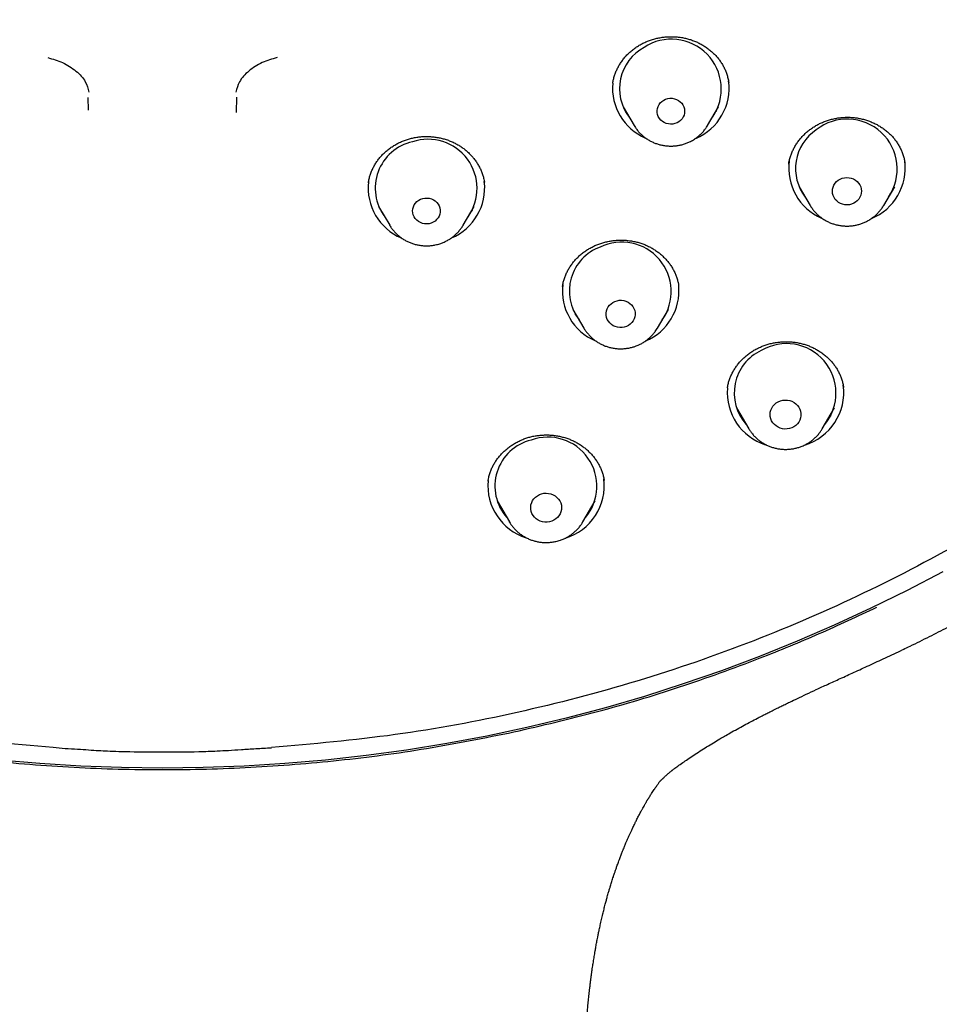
# Model space of a CAD drawing. Header units: millimetres. Extents: x 8 to 789, y 12 to 2370.
# Tile 61 of 85: x 371 to 398, y 2143 to 2172. Entities that reach past the tile are written whole.
import ezdxf

# ---------------------------------------------------------------- set-up
doc = ezdxf.new("R2010")
doc.units = ezdxf.units.MM

msp = doc.modelspace()

# ---------------------------------------------------------------- linework, layer by layer
at = {"color": 7, "linetype": 'Continuous', "lineweight": 30}
for p, q in [((388.687, 2169.794), (388.686, 2169.789)), ((373.422, 2169.006), (373.412, 2169.378)), ((377.729, 2169.381), (377.716, 2168.941)), ((388.987, 2169.106), (389.309, 2168.56)), ((391.448, 2168.56), (391.77, 2169.106)), ((389.079, 2168.949), (389.055, 2168.973)), ((391.702, 2168.978), (391.685, 2168.961)), ((391.451, 2168.564), (391.448, 2168.56)), ((384.948, 2166.901), (384.947, 2166.911)), ((394.115, 2166.776), (394.437, 2166.229)), ((394.212, 2166.611), (394.193, 2166.63)), ((396.577, 2166.229), (396.899, 2166.776)), ((396.829, 2166.643), (396.81, 2166.626)), ((394.443, 2166.22), (394.437, 2166.229)), ((396.577, 2166.229), (396.574, 2166.224)), ((381.868, 2166.2), (382.19, 2165.654)), ((381.959, 2166.046), (381.936, 2166.068)), ((384.329, 2165.654), (384.651, 2166.2)), ((382.194, 2165.647), (382.19, 2165.654)), ((384.329, 2165.654), (384.326, 2165.649)), ((390.607, 2163.887), (390.606, 2163.894)), ((387.525, 2163.2), (387.847, 2162.654)), ((387.62, 2163.038), (387.591, 2163.068)), ((389.986, 2162.654), (390.309, 2163.2)), ((387.85, 2162.648), (387.847, 2162.654)), ((392.027, 2160.912), (392.026, 2160.904)), ((395.41, 2160.928), (395.409, 2160.935)), ((392.29, 2160.334), (392.649, 2159.724)), ((394.789, 2159.724), (395.148, 2160.334)), ((395.042, 2160.106), (394.979, 2160.047)), ((392.654, 2159.715), (392.649, 2159.724)), ((388.436, 2158.214), (388.435, 2158.22)), ((385.317, 2157.62), (385.676, 2157.01)), ((387.816, 2157.01), (388.175, 2157.62)), ((388.072, 2157.395), (388.006, 2157.333)), ((385.681, 2157.003), (385.676, 2157.01)), ((372.737, 2150.404), (372.391, 2150.436)), ((373.971, 2150.336), (373.964, 2150.33)), ((377.176, 2150.33), (377.169, 2150.339))]:
    msp.add_line(p, q, dxfattribs=at)
at = {"color": 7, "linetype": 'Continuous', "lineweight": 30, "flags": 128}
for points in [[(390.17, 2169.298), (390.227, 2169.325), (390.289, 2169.343), (390.353, 2169.352), (390.418, 2169.351), (390.481, 2169.34), (390.542, 2169.32), (390.599, 2169.291), (390.65, 2169.253), (390.694, 2169.209), (390.73, 2169.158), (390.757, 2169.103), (390.773, 2169.044), (390.78, 2168.984), (390.776, 2168.923), (390.762, 2168.864), (390.738, 2168.807), (390.705, 2168.755), (390.663, 2168.709), (390.614, 2168.669), (390.559, 2168.637), (390.499, 2168.615), (390.436, 2168.601), (390.371, 2168.597), (390.307, 2168.603), (390.244, 2168.619), (390.185, 2168.644), (390.131, 2168.677), (390.084, 2168.718), (390.044, 2168.766), (390.012, 2168.819), (389.99, 2168.876), (389.979, 2168.936), (389.977, 2168.997), (389.986, 2169.057), (390.005, 2169.115), (390.034, 2169.169), (390.072, 2169.219), (390.117, 2169.262), (390.17, 2169.298)], [(395.255, 2166.965), (395.311, 2166.998), (395.372, 2167.022), (395.437, 2167.037), (395.503, 2167.043), (395.569, 2167.039), (395.634, 2167.025), (395.696, 2167.001), (395.753, 2166.969), (395.804, 2166.929), (395.848, 2166.882), (395.883, 2166.829), (395.909, 2166.771), (395.925, 2166.711), (395.931, 2166.648), (395.926, 2166.586), (395.911, 2166.525), (395.886, 2166.467), (395.852, 2166.414), (395.809, 2166.366), (395.759, 2166.325), (395.703, 2166.292), (395.642, 2166.267), (395.577, 2166.252), (395.511, 2166.247), (395.445, 2166.251), (395.38, 2166.265), (395.318, 2166.288), (395.261, 2166.32), (395.21, 2166.361), (395.166, 2166.408), (395.131, 2166.461), (395.105, 2166.518), (395.089, 2166.579), (395.083, 2166.641), (395.088, 2166.703), (395.103, 2166.764), (395.128, 2166.822), (395.162, 2166.876), (395.205, 2166.924), (395.255, 2166.965)], [(383.151, 2166.433), (383.214, 2166.444), (383.279, 2166.446), (383.343, 2166.439), (383.405, 2166.421), (383.463, 2166.395), (383.516, 2166.36), (383.563, 2166.317), (383.601, 2166.268), (383.631, 2166.214), (383.65, 2166.156), (383.66, 2166.096), (383.66, 2166.036), (383.649, 2165.976), (383.628, 2165.918), (383.597, 2165.865), (383.558, 2165.816), (383.511, 2165.775), (383.457, 2165.741), (383.399, 2165.715), (383.336, 2165.699), (383.272, 2165.692), (383.208, 2165.695), (383.144, 2165.707), (383.084, 2165.729), (383.028, 2165.76), (382.979, 2165.799), (382.936, 2165.845), (382.902, 2165.897), (382.877, 2165.953), (382.862, 2166.012), (382.858, 2166.073), (382.863, 2166.133), (382.879, 2166.192), (382.905, 2166.248), (382.94, 2166.299), (382.984, 2166.344), (383.034, 2166.382), (383.09, 2166.412), (383.151, 2166.433)], [(388.748, 2163.435), (388.811, 2163.455), (388.876, 2163.466), (388.943, 2163.467), (389.009, 2163.458), (389.072, 2163.44), (389.132, 2163.412), (389.186, 2163.376), (389.234, 2163.333), (389.274, 2163.283), (389.305, 2163.228), (389.327, 2163.169), (389.338, 2163.107), (389.34, 2163.045), (389.33, 2162.983), (389.311, 2162.923), (389.282, 2162.867), (389.244, 2162.816), (389.197, 2162.771), (389.144, 2162.733), (389.085, 2162.704), (389.023, 2162.684), (388.957, 2162.673), (388.891, 2162.672), (388.825, 2162.681), (388.761, 2162.699), (388.701, 2162.726), (388.647, 2162.762), (388.599, 2162.806), (388.559, 2162.855), (388.528, 2162.911), (388.506, 2162.97), (388.495, 2163.031), (388.494, 2163.094), (388.503, 2163.156), (388.522, 2163.215), (388.552, 2163.272), (388.59, 2163.323), (388.636, 2163.368), (388.689, 2163.405), (388.748, 2163.435)], [(389.986, 2162.654), (389.981, 2162.645), (389.979, 2162.642)], [(393.507, 2160.512), (393.57, 2160.538), (393.637, 2160.555), (393.705, 2160.562), (393.774, 2160.559), (393.841, 2160.546), (393.906, 2160.524), (393.966, 2160.492), (394.021, 2160.453), (394.068, 2160.406), (394.107, 2160.353), (394.138, 2160.294), (394.158, 2160.233), (394.168, 2160.168), (394.167, 2160.104), (394.156, 2160.04), (394.135, 2159.978), (394.104, 2159.92), (394.064, 2159.868), (394.016, 2159.821), (393.961, 2159.783), (393.9, 2159.752), (393.835, 2159.731), (393.767, 2159.719), (393.699, 2159.717), (393.63, 2159.725), (393.564, 2159.742), (393.501, 2159.769), (393.444, 2159.805), (393.393, 2159.848), (393.349, 2159.898), (393.314, 2159.954), (393.289, 2160.014), (393.274, 2160.078), (393.269, 2160.142), (393.275, 2160.207), (393.291, 2160.27), (393.317, 2160.329), (393.353, 2160.385), (393.397, 2160.435), (393.449, 2160.477), (393.507, 2160.512)], [(386.616, 2157.83), (386.683, 2157.844), (386.752, 2157.848), (386.82, 2157.842), (386.887, 2157.827), (386.951, 2157.802), (387.009, 2157.768), (387.062, 2157.726), (387.107, 2157.677), (387.144, 2157.623), (387.172, 2157.563), (387.189, 2157.501), (387.196, 2157.436), (387.193, 2157.372), (387.179, 2157.308), (387.155, 2157.247), (387.121, 2157.191), (387.079, 2157.14), (387.028, 2157.096), (386.972, 2157.059), (386.909, 2157.031), (386.843, 2157.012), (386.775, 2157.003), (386.706, 2157.004), (386.638, 2157.015), (386.573, 2157.035), (386.512, 2157.064), (386.456, 2157.102), (386.407, 2157.148), (386.366, 2157.199), (386.333, 2157.257), (386.311, 2157.318), (386.299, 2157.382), (386.297, 2157.446), (386.305, 2157.511), (386.325, 2157.573), (386.353, 2157.632), (386.392, 2157.685), (386.438, 2157.733), (386.492, 2157.774), (386.551, 2157.806), (386.616, 2157.83)], [(398.295, 2155.561), (397.257, 2155.015), (396.204, 2154.494), (395.137, 2154), (394.056, 2153.532), (392.963, 2153.09), (391.858, 2152.676), (390.742, 2152.289), (389.615, 2151.929), (388.479, 2151.598), (387.334, 2151.294), (386.18, 2151.019), (385.02, 2150.772), (383.853, 2150.554), (382.68, 2150.365), (381.503, 2150.205), (380.321, 2150.073), (379.136, 2149.971), (377.949, 2149.898), (376.76, 2149.854), (375.57, 2149.839)], [(375.57, 2149.839), (374.38, 2149.854), (373.192, 2149.898), (372.004, 2149.971), (370.819, 2150.073)]]:
    msp.add_lwpolyline(points, dxfattribs=at)
at = {"color": 7, "linetype": 'Continuous', "lineweight": 30}
for centre, radius, start, end in [((390.245, 2169.635), 1.363, 118.264, 217.6923), ((390.397, 2169.625), 1.45, 325.4058, 123.3938), ((390.261, 2169.646), 1.581, 174.7608, 246.76), ((390.495, 2169.645), 1.581, 292.5516, 7.8621), ((395.515, 2167.29), 1.456, 325.7956, 128.2234), ((395.366, 2167.304), 1.357, 123.6457, 217.8405), ((383.151, 2166.731), 1.384, 102.3578, 217.0954), ((383.305, 2166.725), 1.431, 324.6335, 108.33), ((395.389, 2167.315), 1.579, 172.1142, 246.835), ((395.621, 2167.316), 1.583, 292.1401, 7.5885), ((383.145, 2166.741), 1.583, 173.5482, 247.1671), ((383.373, 2166.742), 1.584, 292.8862, 6.6478), ((388.948, 2163.722), 1.441, 325.017, 115.8977), ((388.796, 2163.73), 1.374, 110.3135, 217.3725), ((388.8, 2163.74), 1.581, 173.1611, 247.0069), ((389.028, 2163.744), 1.587, 292.8231, 5.4976), ((393.745, 2160.762), 1.443, 320.8194, 120.531), ((393.591, 2160.766), 1.368, 115.0371, 222.017), ((393.617, 2160.783), 1.596, 175.4904, 252.5892), ((393.819, 2160.781), 1.596, 286.3001, 7.5671), ((386.635, 2158.053), 1.381, 103.5686, 221.6017), ((386.794, 2158.052), 1.429, 320.1267, 109.7786), ((386.647, 2158.07), 1.598, 174.8259, 252.4237), ((386.843, 2158.07), 1.599, 286.5517, 7.1584)]:
    msp.add_arc(centre, radius, start, end, dxfattribs=at)
for points, knots in [([(372.391, 2150.436), (371.188, 2150.543), (368.783, 2150.756), (365.225, 2151.419), (361.733, 2152.33), (358.358, 2153.498), (355.12, 2154.901), (352.034, 2156.525), (349.093, 2158.371), (346.315, 2160.429), (343.718, 2162.685), (341.317, 2165.126), (339.127, 2167.736), (337.162, 2170.499), (335.434, 2173.399), (333.953, 2176.418), (332.729, 2179.536), (331.769, 2182.735), (331.079, 2185.995), (330.663, 2189.295), (330.524, 2192.617), (330.663, 2195.938), (331.079, 2199.238), (331.769, 2202.498), (332.729, 2205.697), (333.953, 2208.815), (335.434, 2211.834), (337.162, 2214.734), (339.127, 2217.497), (341.317, 2220.108), (343.718, 2222.548), (346.315, 2224.804), (349.093, 2226.862), (352.034, 2228.709), (355.12, 2230.333), (358.332, 2231.724), (361.65, 2232.874), (365.054, 2233.777), (368.523, 2234.425), (372.036, 2234.816), (375.57, 2234.946), (379.105, 2234.816), (382.617, 2234.425), (386.086, 2233.777), (389.49, 2232.874), (392.809, 2231.724), (396.021, 2230.333), (399.107, 2228.709), (402.048, 2226.862), (404.825, 2224.804), (407.423, 2222.548), (409.824, 2220.108), (412.013, 2217.497), (413.979, 2214.734), (415.707, 2211.834), (417.188, 2208.815), (418.412, 2205.697), (419.372, 2202.498), (420.062, 2199.238), (420.478, 2195.938), (420.617, 2192.617), (420.478, 2189.295), (420.062, 2185.995), (419.372, 2182.735), (418.412, 2179.536), (417.188, 2176.418), (415.707, 2173.399), (413.979, 2170.499), (412.013, 2167.736), (409.824, 2165.126), (407.423, 2162.685), (404.825, 2160.429), (402.048, 2158.371), (399.107, 2156.525), (396.021, 2154.901), (392.782, 2153.498), (389.407, 2152.33), (385.915, 2151.419), (382.357, 2150.756), (379.952, 2150.543), (378.75, 2150.436)], [0, 0, 0, 0, 0.013106, 0.026212, 0.039318, 0.052424, 0.065212, 0.078, 0.090788, 0.103576, 0.116364, 0.129151, 0.141939, 0.154727, 0.167515, 0.180303, 0.193091, 0.205879, 0.218667, 0.231454, 0.244242, 0.25703, 0.269818, 0.282606, 0.295394, 0.308182, 0.32097, 0.333758, 0.346545, 0.359333, 0.372121, 0.384909, 0.397697, 0.410485, 0.423273, 0.436061, 0.448848, 0.461636, 0.474424, 0.487212, 0.5, 0.512788, 0.525576, 0.538364, 0.551152, 0.563939, 0.576727, 0.589515, 0.602303, 0.615091, 0.627879, 0.640667, 0.653455, 0.666242, 0.67903, 0.691818, 0.704606, 0.717394, 0.730182, 0.74297, 0.755758, 0.768546, 0.781333, 0.794121, 0.806909, 0.819697, 0.832485, 0.845273, 0.858061, 0.870849, 0.883636, 0.896424, 0.909212, 0.922, 0.934788, 0.947576, 0.960682, 0.973788, 0.986894, 1, 1, 1, 1]), ([(397.144, 2153.295), (397.212, 2153.327), (397.469, 2153.45), (397.902, 2153.665), (398.432, 2153.936), (398.933, 2154.199), (399.404, 2154.454), (399.85, 2154.701), (400.295, 2154.953), (400.735, 2155.21), (401.169, 2155.468), (401.569, 2155.712), (401.935, 2155.94), (402.268, 2156.152), (402.556, 2156.338), (402.803, 2156.499), (403.011, 2156.638), (403.196, 2156.762), (403.359, 2156.872), (403.5, 2156.968), (403.619, 2157.05), (403.715, 2157.116), (403.792, 2157.17), (403.849, 2157.21), (403.896, 2157.243), (403.942, 2157.274), (403.995, 2157.312), (404.058, 2157.356), (404.128, 2157.406), (404.241, 2157.486), (404.402, 2157.601), (404.62, 2157.758), (404.867, 2157.94), (405.144, 2158.146), (405.45, 2158.376), (405.784, 2158.633), (406.134, 2158.908), (406.499, 2159.199), (406.875, 2159.507), (407.272, 2159.837), (407.678, 2160.184), (408.084, 2160.538), (408.578, 2160.981), (409.152, 2161.511), (409.793, 2162.127), (410.4, 2162.733), (410.973, 2163.327), (411.514, 2163.908), (412.001, 2164.449), (412.438, 2164.95), (412.83, 2165.412), (413.201, 2165.86), (413.553, 2166.298), (413.897, 2166.734), (414.24, 2167.182), (414.604, 2167.67), (414.989, 2168.201), (415.393, 2168.777), (415.805, 2169.385), (416.223, 2170.023), (416.63, 2170.671), (417.026, 2171.324), (417.409, 2171.983), (417.792, 2172.668), (418.174, 2173.381), (418.553, 2174.122), (418.886, 2174.805), (419.175, 2175.423), (419.421, 2175.969), (419.658, 2176.518), (419.882, 2177.055), (420.087, 2177.566), (420.273, 2178.048), (420.442, 2178.5), (420.595, 2178.922), (420.732, 2179.313), (420.854, 2179.674), (420.963, 2180.003), (421.059, 2180.302), (421.143, 2180.568), (421.215, 2180.805), (421.277, 2181.01), (421.329, 2181.184), (421.366, 2181.311), (421.391, 2181.399), (421.41, 2181.465), (421.432, 2181.541), (421.456, 2181.626), (421.484, 2181.725), (421.516, 2181.839), (421.555, 2181.981), (421.601, 2182.15), (421.654, 2182.347), (421.711, 2182.567), (421.772, 2182.807), (421.835, 2183.059), (421.898, 2183.316), (421.957, 2183.57), (422.037, 2183.916), (422.131, 2184.345), (422.236, 2184.852), (422.33, 2185.332), (422.413, 2185.786), (422.487, 2186.214), (422.552, 2186.616), (422.609, 2186.989), (422.658, 2187.334), (422.703, 2187.659), (422.743, 2187.971), (422.787, 2188.333), (422.832, 2188.74), (422.877, 2189.185), (422.908, 2189.528), (422.929, 2189.774), (422.941, 2189.926), (422.95, 2190.046), (422.957, 2190.145), (422.964, 2190.236), (422.972, 2190.348), (422.981, 2190.497), (422.994, 2190.69), (423.007, 2190.928), (423.02, 2191.188), (423.035, 2191.503), (423.047, 2191.852), (423.057, 2192.217), (423.064, 2192.547), (423.067, 2192.842), (423.069, 2193.128), (423.069, 2193.316), (423.068, 2193.406)], [0, 0, 0, 0, 0.004381, 0.01649, 0.02808, 0.038959, 0.049338, 0.059217, 0.068596, 0.07911, 0.088914, 0.09801, 0.106397, 0.114074, 0.121043, 0.126423, 0.131287, 0.135636, 0.13947, 0.142789, 0.145593, 0.147881, 0.149655, 0.151051, 0.151957, 0.15302, 0.154299, 0.155792, 0.157489, 0.159359, 0.163849, 0.169088, 0.175074, 0.181808, 0.189291, 0.197521, 0.2065, 0.215388, 0.224904, 0.235049, 0.245723, 0.256313, 0.266711, 0.284804, 0.302287, 0.319161, 0.335425, 0.351081, 0.366126, 0.378537, 0.3905, 0.402016, 0.413083, 0.423842, 0.435001, 0.446654, 0.460043, 0.474032, 0.488619, 0.503804, 0.519588, 0.534304, 0.549505, 0.565191, 0.581361, 0.598016, 0.615155, 0.626971, 0.639007, 0.651218, 0.662958, 0.674019, 0.684401, 0.694104, 0.703127, 0.711472, 0.719136, 0.726122, 0.732428, 0.738054, 0.743001, 0.747373, 0.751029, 0.753968, 0.755365, 0.756569, 0.758106, 0.760103, 0.76192, 0.764308, 0.767266, 0.770795, 0.774895, 0.779565, 0.78449, 0.789869, 0.795238, 0.800487, 0.805618, 0.816642, 0.827074, 0.836914, 0.846162, 0.854989, 0.863199, 0.870792, 0.877769, 0.884326, 0.890656, 0.89676, 0.906411, 0.915436, 0.923836, 0.927272, 0.930357, 0.933081, 0.934552, 0.936353, 0.938608, 0.941317, 0.945422, 0.950263, 0.955744, 0.961164, 0.969272, 0.97688, 0.98325, 0.989218, 0.994779, 1, 1, 1, 1]), ([(388.687, 2169.794), (388.69, 2169.812), (388.697, 2169.867), (388.72, 2169.959), (388.755, 2170.068), (388.8, 2170.175), (388.852, 2170.279), (388.913, 2170.38), (388.983, 2170.477), (389.059, 2170.569), (389.143, 2170.657), (389.233, 2170.738), (389.33, 2170.813), (389.431, 2170.88), (389.537, 2170.941), (389.646, 2170.993), (389.76, 2171.039), (389.878, 2171.076), (389.999, 2171.107), (390.123, 2171.129), (390.248, 2171.143), (390.374, 2171.148), (390.5, 2171.145), (390.624, 2171.134), (390.746, 2171.115), (390.866, 2171.087), (390.982, 2171.051), (391.096, 2171.008), (391.207, 2170.957), (391.314, 2170.898), (391.416, 2170.832), (391.513, 2170.759), (391.604, 2170.68), (391.689, 2170.595), (391.765, 2170.506), (391.834, 2170.412), (391.894, 2170.315), (391.946, 2170.213), (391.99, 2170.108), (392.026, 2169.998), (392.052, 2169.899), (392.061, 2169.837), (392.065, 2169.814)], [0, 0, 0, 0, 0.012241, 0.037976, 0.063473, 0.089045, 0.114754, 0.140573, 0.166466, 0.192388, 0.218271, 0.244067, 0.26973, 0.295228, 0.320533, 0.345645, 0.370853, 0.396231, 0.421748, 0.447361, 0.473022, 0.498668, 0.524244, 0.549711, 0.575044, 0.600189, 0.625177, 0.650355, 0.675775, 0.701394, 0.727155, 0.752992, 0.778825, 0.804571, 0.830171, 0.855581, 0.880783, 0.905986, 0.931644, 0.957634, 0.983872, 1, 1, 1, 1]), ([(372.23, 2170.537), (372.377, 2170.495), (372.682, 2170.408), (373.073, 2170.154), (373.352, 2169.844), (373.403, 2169.631), (373.428, 2169.529)], [0, 0, 0, 0, 0.241523, 0.5, 0.758477, 1, 1, 1, 1]), ([(378.91, 2170.537), (378.763, 2170.495), (378.458, 2170.407), (378.067, 2170.153), (377.789, 2169.843), (377.738, 2169.631), (377.713, 2169.528)], [0, 0, 0, 0, 0.241523, 0.5, 0.758477, 1, 1, 1, 1]), ([(393.811, 2167.436), (393.812, 2167.444), (393.818, 2167.49), (393.837, 2167.572), (393.869, 2167.682), (393.911, 2167.791), (393.962, 2167.896), (394.021, 2167.999), (394.088, 2168.098), (394.162, 2168.192), (394.244, 2168.281), (394.332, 2168.364), (394.426, 2168.44), (394.526, 2168.509), (394.63, 2168.572), (394.739, 2168.627), (394.852, 2168.675), (394.97, 2168.716), (395.091, 2168.749), (395.214, 2168.774), (395.339, 2168.791), (395.465, 2168.799), (395.59, 2168.799), (395.714, 2168.791), (395.836, 2168.774), (395.956, 2168.749), (396.074, 2168.716), (396.189, 2168.675), (396.302, 2168.626), (396.411, 2168.57), (396.516, 2168.506), (396.615, 2168.436), (396.707, 2168.359), (396.793, 2168.278), (396.871, 2168.191), (396.941, 2168.1), (397.004, 2168.004), (397.059, 2167.903), (397.107, 2167.797), (397.147, 2167.687), (397.178, 2167.577), (397.191, 2167.502), (397.197, 2167.466)], [0, 0, 0, 0, 0.005739, 0.031208, 0.056745, 0.082424, 0.108217, 0.134083, 0.159979, 0.185835, 0.211603, 0.237237, 0.262704, 0.287976, 0.313035, 0.338178, 0.363488, 0.388936, 0.41448, 0.440074, 0.465654, 0.491165, 0.516567, 0.541834, 0.566915, 0.591819, 0.616896, 0.642213, 0.667729, 0.693387, 0.719123, 0.744858, 0.770507, 0.796011, 0.821324, 0.846422, 0.871503, 0.897022, 0.922884, 0.949005, 0.975284, 1, 1, 1, 1]), ([(389.311, 2168.558), (389.322, 2168.539), (389.351, 2168.49), (389.406, 2168.417), (389.475, 2168.338), (389.55, 2168.266), (389.632, 2168.2), (389.72, 2168.142), (389.813, 2168.091), (389.91, 2168.047), (390.01, 2168.012), (390.114, 2167.986), (390.219, 2167.968), (390.326, 2167.959), (390.433, 2167.959), (390.54, 2167.968), (390.646, 2167.986), (390.75, 2168.013), (390.851, 2168.049), (390.936, 2168.087), (390.987, 2168.115), (391.006, 2168.125)], [0, 0, 0, 0, 0.034629, 0.088728, 0.142921, 0.197217, 0.251621, 0.306135, 0.360756, 0.415479, 0.470298, 0.525203, 0.580183, 0.635228, 0.690323, 0.745455, 0.800605, 0.855758, 0.910898, 0.966009, 1, 1, 1, 1]), ([(391.006, 2168.125), (391.026, 2168.137), (391.077, 2168.168), (391.154, 2168.223), (391.235, 2168.292), (391.309, 2168.367), (391.375, 2168.448), (391.422, 2168.514), (391.445, 2168.555), (391.45, 2168.565)], [0, 0, 0, 0, 0.1119787, 0.2792851, 0.4464756, 0.6133772, 0.7799567, 0.946191, 1, 1, 1, 1]), ([(381.569, 2166.89), (381.571, 2166.899), (381.577, 2166.947), (381.597, 2167.032), (381.63, 2167.144), (381.672, 2167.253), (381.723, 2167.358), (381.781, 2167.459), (381.848, 2167.554), (381.922, 2167.646), (382.003, 2167.732), (382.091, 2167.814), (382.187, 2167.89), (382.288, 2167.959), (382.394, 2168.022), (382.504, 2168.077), (382.619, 2168.125), (382.736, 2168.164), (382.855, 2168.195), (382.976, 2168.218), (383.099, 2168.233), (383.223, 2168.24), (383.348, 2168.238), (383.474, 2168.228), (383.598, 2168.21), (383.72, 2168.184), (383.84, 2168.149), (383.956, 2168.107), (384.067, 2168.058), (384.174, 2168.001), (384.275, 2167.938), (384.371, 2167.867), (384.462, 2167.79), (384.548, 2167.706), (384.627, 2167.617), (384.699, 2167.522), (384.763, 2167.423), (384.819, 2167.321), (384.866, 2167.215), (384.904, 2167.108), (384.932, 2167.006), (384.942, 2166.94), (384.947, 2166.911)], [0, 0, 0, 0, 0.006397, 0.032732, 0.058971, 0.08505, 0.110916, 0.136548, 0.161909, 0.187351, 0.212927, 0.238615, 0.264382, 0.290184, 0.315959, 0.341655, 0.367228, 0.392646, 0.41788, 0.442954, 0.468137, 0.493501, 0.519011, 0.544625, 0.570293, 0.595953, 0.62155, 0.647047, 0.672418, 0.697616, 0.722664, 0.747945, 0.773481, 0.799227, 0.825126, 0.851111, 0.877106, 0.903023, 0.928801, 0.954395, 0.979789, 1, 1, 1, 1]), ([(394.444, 2166.221), (394.454, 2166.203), (394.482, 2166.156), (394.537, 2166.084), (394.606, 2166.006), (394.682, 2165.934), (394.764, 2165.868), (394.852, 2165.81), (394.944, 2165.759), (395.042, 2165.716), (395.142, 2165.681), (395.246, 2165.655), (395.351, 2165.637), (395.458, 2165.629), (395.566, 2165.629), (395.673, 2165.639), (395.778, 2165.657), (395.882, 2165.684), (395.983, 2165.72), (396.08, 2165.764), (396.162, 2165.81), (396.209, 2165.842), (396.227, 2165.854)], [0, 0, 0, 0, 0.03046, 0.081871, 0.133373, 0.184972, 0.236674, 0.28848, 0.340388, 0.392394, 0.444489, 0.496666, 0.548915, 0.601224, 0.65358, 0.705971, 0.758379, 0.810789, 0.863187, 0.915556, 0.967881, 1, 1, 1, 1]), ([(396.227, 2165.854), (396.247, 2165.868), (396.294, 2165.902), (396.366, 2165.964), (396.44, 2166.039), (396.506, 2166.121), (396.55, 2166.183), (396.57, 2166.219), (396.573, 2166.224)], [0, 0, 0, 0, 0.13894, 0.345588, 0.552052, 0.758117, 0.963754, 1, 1, 1, 1]), ([(384.593, 2166.081), (384.591, 2166.079), (384.583, 2166.07), (384.573, 2166.061), (384.565, 2166.054)], [0, 0, 0, 0, 0.225517, 1, 1, 1, 1]), ([(382.195, 2165.647), (382.204, 2165.632), (382.23, 2165.587), (382.282, 2165.517), (382.35, 2165.439), (382.425, 2165.366), (382.507, 2165.3), (382.594, 2165.24), (382.686, 2165.189), (382.783, 2165.145), (382.883, 2165.109), (382.987, 2165.082), (383.092, 2165.063), (383.199, 2165.054), (383.306, 2165.053), (383.413, 2165.062), (383.506, 2165.077), (383.562, 2165.09), (383.584, 2165.096)], [0, 0, 0, 0, 0.033097, 0.098454, 0.163925, 0.229519, 0.295243, 0.361099, 0.427086, 0.493197, 0.559424, 0.625756, 0.69218, 0.758683, 0.825248, 0.891859, 0.958494, 1, 1, 1, 1]), ([(383.584, 2165.096), (383.607, 2165.102), (383.664, 2165.118), (383.753, 2165.152), (383.849, 2165.197), (383.942, 2165.251), (384.029, 2165.312), (384.11, 2165.38), (384.184, 2165.455), (384.251, 2165.536), (384.298, 2165.601), (384.32, 2165.64), (384.325, 2165.649)], [0, 0, 0, 0, 0.0742705, 0.1863447, 0.2984119, 0.4103792, 0.5222136, 0.6338842, 0.7453636, 0.8566295, 0.9676657, 1, 1, 1, 1]), ([(387.222, 2163.865), (387.224, 2163.879), (387.231, 2163.931), (387.252, 2164.02), (387.286, 2164.13), (387.329, 2164.237), (387.38, 2164.341), (387.439, 2164.441), (387.507, 2164.537), (387.582, 2164.629), (387.665, 2164.717), (387.754, 2164.799), (387.85, 2164.875), (387.951, 2164.944), (388.057, 2165.006), (388.167, 2165.06), (388.281, 2165.107), (388.397, 2165.145), (388.517, 2165.176), (388.639, 2165.199), (388.763, 2165.214), (388.889, 2165.221), (389.015, 2165.219), (389.14, 2165.209), (389.264, 2165.191), (389.386, 2165.165), (389.504, 2165.131), (389.618, 2165.089), (389.729, 2165.039), (389.835, 2164.982), (389.937, 2164.918), (390.035, 2164.847), (390.127, 2164.769), (390.212, 2164.685), (390.291, 2164.596), (390.363, 2164.502), (390.426, 2164.404), (390.48, 2164.303), (390.526, 2164.2), (390.563, 2164.093), (390.59, 2163.991), (390.601, 2163.923), (390.606, 2163.894)], [0, 0, 0, 0, 0.009576, 0.035667, 0.06156, 0.087227, 0.112622, 0.138084, 0.163678, 0.189379, 0.215155, 0.240961, 0.266736, 0.292428, 0.317994, 0.343401, 0.368621, 0.393652, 0.41878, 0.444084, 0.469533, 0.495087, 0.520694, 0.546295, 0.571833, 0.597267, 0.622573, 0.647704, 0.672676, 0.697839, 0.723252, 0.748875, 0.77465, 0.800513, 0.826388, 0.852187, 0.877852, 0.903336, 0.928616, 0.953891, 0.979583, 1, 1, 1, 1]), ([(390.243, 2163.071), (390.242, 2163.07), (390.235, 2163.062), (390.226, 2163.055), (390.219, 2163.049)], [0, 0, 0, 0, 0.118258, 1, 1, 1, 1]), ([(387.851, 2162.648), (387.852, 2162.646), (387.869, 2162.614), (387.91, 2162.556), (387.975, 2162.474), (388.047, 2162.399), (388.125, 2162.33), (388.21, 2162.267), (388.3, 2162.212), (388.395, 2162.164), (388.494, 2162.125), (388.596, 2162.093), (388.7, 2162.071), (388.806, 2162.057), (388.913, 2162.052), (389.021, 2162.057), (389.127, 2162.07), (389.232, 2162.092), (389.322, 2162.119), (389.376, 2162.14), (389.397, 2162.148)], [0, 0, 0, 0, 0.0032625, 0.0624748, 0.1217834, 0.1812002, 0.2407327, 0.3003847, 0.3601559, 0.4200428, 0.4800387, 0.5401347, 0.6003199, 0.6605821, 0.7209077, 0.7812822, 0.8416879, 0.9021059, 0.9625191, 1, 1, 1, 1]), ([(389.397, 2162.148), (389.418, 2162.157), (389.473, 2162.18), (389.557, 2162.225), (389.646, 2162.283), (389.73, 2162.348), (389.808, 2162.42), (389.878, 2162.498), (389.936, 2162.572), (389.966, 2162.622), (389.978, 2162.642)], [0, 0, 0, 0, 0.090988, 0.227715, 0.36439, 0.500883, 0.637157, 0.773182, 0.908935, 1, 1, 1, 1]), ([(392.905, 2162.067), (392.923, 2162.076), (392.977, 2162.102), (393.07, 2162.141), (393.186, 2162.18), (393.305, 2162.212), (393.428, 2162.237), (393.552, 2162.253), (393.678, 2162.261), (393.804, 2162.261), (393.929, 2162.252), (394.053, 2162.235), (394.173, 2162.21), (394.29, 2162.178), (394.404, 2162.137), (394.514, 2162.089), (394.622, 2162.033), (394.726, 2161.969), (394.825, 2161.898), (394.919, 2161.821), (395.006, 2161.738), (395.085, 2161.65), (395.157, 2161.558), (395.22, 2161.462), (395.274, 2161.363), (395.321, 2161.259), (395.359, 2161.152), (395.39, 2161.041), (395.403, 2160.966), (395.409, 2160.928)], [0, 0, 0, 0, 0.018127, 0.055026, 0.092151, 0.129587, 0.167285, 0.205176, 0.24317, 0.281157, 0.319013, 0.356644, 0.393977, 0.430938, 0.467727, 0.504941, 0.542671, 0.580807, 0.619215, 0.657748, 0.696229, 0.734488, 0.772406, 0.809896, 0.847089, 0.884723, 0.922862, 0.961382, 1, 1, 1, 1]), ([(392.026, 2160.912), (392.027, 2160.922), (392.033, 2160.969), (392.053, 2161.052), (392.086, 2161.161), (392.128, 2161.267), (392.178, 2161.37), (392.237, 2161.471), (392.304, 2161.568), (392.38, 2161.662), (392.462, 2161.75), (392.551, 2161.833), (392.647, 2161.91), (392.747, 2161.979), (392.834, 2162.031), (392.888, 2162.058), (392.905, 2162.067)], [0, 0, 0, 0, 0.019439, 0.09849, 0.176506, 0.2539, 0.331919, 0.410541, 0.489628, 0.569007, 0.648485, 0.727794, 0.80674, 0.885166, 0.962962, 1, 1, 1, 1]), ([(392.465, 2160.036), (392.46, 2160.041), (392.438, 2160.059), (392.418, 2160.079), (392.404, 2160.094)], [0, 0, 0, 0, 0.247283, 1, 1, 1, 1]), ([(392.655, 2159.715), (392.672, 2159.688), (392.708, 2159.631), (392.771, 2159.551), (392.843, 2159.475), (392.921, 2159.405), (393.005, 2159.342), (393.095, 2159.286), (393.189, 2159.238), (393.287, 2159.198), (393.389, 2159.166), (393.493, 2159.142), (393.6, 2159.128), (393.707, 2159.122), (393.814, 2159.126), (393.921, 2159.138), (394.026, 2159.16), (394.129, 2159.19), (394.216, 2159.223), (394.268, 2159.248), (394.288, 2159.258)], [0, 0, 0, 0, 0.052725, 0.109028, 0.165434, 0.221949, 0.278577, 0.335318, 0.39217, 0.449126, 0.506178, 0.563315, 0.620527, 0.677799, 0.73512, 0.792472, 0.849836, 0.907198, 0.96454, 1, 1, 1, 1]), ([(394.288, 2159.258), (394.309, 2159.269), (394.361, 2159.296), (394.441, 2159.347), (394.525, 2159.412), (394.604, 2159.483), (394.675, 2159.561), (394.737, 2159.641), (394.772, 2159.697), (394.789, 2159.724)], [0, 0, 0, 0, 0.101939, 0.254627, 0.407229, 0.559589, 0.711674, 0.863457, 1, 1, 1, 1]), ([(385.058, 2158.219), (385.063, 2158.249), (385.075, 2158.317), (385.105, 2158.421), (385.144, 2158.53), (385.192, 2158.636), (385.248, 2158.736), (385.312, 2158.832), (385.384, 2158.924), (385.463, 2159.012), (385.55, 2159.096), (385.644, 2159.173), (385.743, 2159.245), (385.848, 2159.31), (385.958, 2159.367), (386.071, 2159.417), (386.167, 2159.452), (386.226, 2159.469), (386.245, 2159.475)], [0, 0, 0, 0, 0.053002, 0.120034, 0.186464, 0.252077, 0.316797, 0.380942, 0.445606, 0.510773, 0.576337, 0.642157, 0.708075, 0.773874, 0.839389, 0.904488, 0.969081, 1, 1, 1, 1]), ([(386.245, 2159.475), (386.264, 2159.48), (386.323, 2159.496), (386.422, 2159.517), (386.544, 2159.534), (386.668, 2159.544), (386.793, 2159.545), (386.918, 2159.538), (387.043, 2159.523), (387.166, 2159.5), (387.287, 2159.469), (387.404, 2159.43), (387.516, 2159.384), (387.624, 2159.33), (387.726, 2159.27), (387.824, 2159.202), (387.917, 2159.127), (388.005, 2159.046), (388.087, 2158.959), (388.162, 2158.866), (388.23, 2158.768), (388.289, 2158.668), (388.339, 2158.564), (388.38, 2158.459), (388.411, 2158.351), (388.43, 2158.272), (388.435, 2158.227), (388.436, 2158.22)], [0, 0, 0, 0, 0.020305, 0.061536, 0.103027, 0.144877, 0.18703, 0.229405, 0.271901, 0.314396, 0.356749, 0.398859, 0.440644, 0.482027, 0.523262, 0.565014, 0.607356, 0.650162, 0.693284, 0.736554, 0.77978, 0.822768, 0.865384, 0.907529, 0.94937, 0.991684, 1, 1, 1, 1]), ([(385.056, 2158.22), (385.055, 2158.217), (385.053, 2158.209), (385.053, 2158.201), (385.052, 2158.196)], [0, 0, 0, 0, 0.348461, 1, 1, 1, 1]), ([(385.491, 2157.325), (385.483, 2157.331), (385.461, 2157.35), (385.441, 2157.371), (385.427, 2157.385)], [0, 0, 0, 0, 0.316673, 1, 1, 1, 1]), ([(385.682, 2157.003), (385.695, 2156.981), (385.726, 2156.929), (385.784, 2156.854), (385.854, 2156.776), (385.931, 2156.705), (386.014, 2156.641), (386.102, 2156.583), (386.196, 2156.533), (386.293, 2156.491), (386.395, 2156.458), (386.498, 2156.432), (386.604, 2156.416), (386.711, 2156.409), (386.819, 2156.41), (386.925, 2156.421), (387.018, 2156.438), (387.074, 2156.453), (387.095, 2156.458)], [0, 0, 0, 0, 0.0478103, 0.1121787, 0.1766612, 0.2412674, 0.3060027, 0.3708679, 0.4358601, 0.5009732, 0.5661981, 0.6315236, 0.6969367, 0.7624231, 0.8279674, 0.8935522, 0.9591556, 1, 1, 1, 1]), ([(387.095, 2156.458), (387.118, 2156.465), (387.175, 2156.482), (387.263, 2156.518), (387.359, 2156.565), (387.45, 2156.621), (387.535, 2156.684), (387.615, 2156.753), (387.688, 2156.83), (387.753, 2156.912), (387.795, 2156.972), (387.813, 2157.006), (387.815, 2157.009)], [0, 0, 0, 0, 0.075948, 0.190492, 0.305023, 0.419443, 0.533721, 0.647823, 0.761724, 0.875402, 0.988843, 1, 1, 1, 1]), ([(385.805, 2150.892), (386.62, 2151.081), (388.248, 2151.459), (390.642, 2152.186), (392.791, 2152.957), (394.705, 2153.741), (395.822, 2154.266), (396.381, 2154.529)], [0, 0, 0, 0, 0.223023, 0.44549, 0.668087, 0.834118, 1, 1, 1, 1]), ([(390.026, 2149.418), (390.034, 2149.426), (390.049, 2149.441), (390.068, 2149.46), (390.083, 2149.475), (390.095, 2149.487), (390.108, 2149.499), (390.121, 2149.512), (390.136, 2149.526), (390.156, 2149.545), (390.179, 2149.567), (390.203, 2149.59), (390.227, 2149.612), (390.251, 2149.634), (390.278, 2149.658), (390.304, 2149.681), (390.334, 2149.707), (390.361, 2149.731), (390.386, 2149.751), (390.402, 2149.764), (390.406, 2149.767), (390.409, 2149.769), (390.412, 2149.771), (390.421, 2149.778), (390.441, 2149.794), (390.476, 2149.82), (390.525, 2149.856), (390.605, 2149.913), (390.721, 2149.996), (390.877, 2150.104), (391.047, 2150.218), (391.231, 2150.338), (391.422, 2150.458), (391.613, 2150.575), (391.788, 2150.679), (391.95, 2150.774), (392.119, 2150.87), (392.309, 2150.977), (392.512, 2151.087), (392.708, 2151.192), (392.871, 2151.277), (392.995, 2151.341), (393.077, 2151.383), (393.144, 2151.417), (393.202, 2151.446), (393.262, 2151.476), (393.328, 2151.509), (393.401, 2151.546), (393.486, 2151.588), (393.588, 2151.638), (393.71, 2151.697), (393.871, 2151.775), (394.077, 2151.874), (394.334, 2151.995), (394.627, 2152.132), (394.957, 2152.284), (395.323, 2152.451), (395.725, 2152.635), (396.164, 2152.836), (396.638, 2153.054), (396.965, 2153.209), (397.135, 2153.289)], [0, 0, 0, 0, 0.008769, 0.015433, 0.019998, 0.023621, 0.027803, 0.032547, 0.037615, 0.042838, 0.053654, 0.062394, 0.070275, 0.080634, 0.091978, 0.105128, 0.119061, 0.143169, 0.16511, 0.186983, 0.209812, 0.216276, 0.22233, 0.227259, 0.231751, 0.238967, 0.247468, 0.25619, 0.277896, 0.297753, 0.320729, 0.34465, 0.368452, 0.392681, 0.415129, 0.431858, 0.450988, 0.474879, 0.498537, 0.521198, 0.542281, 0.553899, 0.563193, 0.570165, 0.576213, 0.582882, 0.590172, 0.598083, 0.607157, 0.618362, 0.631709, 0.6472, 0.671187, 0.698982, 0.730581, 0.765986, 0.805193, 0.848201, 0.895008, 0.945609, 1, 1, 1, 1]), ([(365.336, 2150.892), (366.181, 2150.722), (367.867, 2150.384), (370.427, 2150.047), (372.995, 2149.839), (375.57, 2149.771), (378.145, 2149.839), (380.714, 2150.047), (383.273, 2150.384), (384.96, 2150.722), (385.805, 2150.892)], [0, 0, 0, 0, 0.125524, 0.250559, 0.37525, 0.5, 0.624742, 0.749434, 0.874481, 1, 1, 1, 1]), ([(373.964, 2150.33), (373.883, 2150.334), (373.725, 2150.34), (373.428, 2150.361), (373.099, 2150.383), (372.859, 2150.397), (372.737, 2150.404)], [0, 0, 0, 0, 0.260422, 0.507505, 0.750772, 1, 1, 1, 1]), ([(373.972, 2150.337), (374.19, 2150.33), (374.722, 2150.312), (375.255, 2150.309), (375.57, 2150.308)], [0, 0, 0, 0, 0.409447, 1, 1, 1, 1]), ([(375.57, 2150.308), (375.924, 2150.309), (376.457, 2150.311), (376.99, 2150.331), (377.169, 2150.338)], [0, 0, 0, 0, 0.6629412, 1, 1, 1, 1]), ([(378.751, 2150.42), (378.596, 2150.413), (378.291, 2150.399), (377.86, 2150.372), (377.475, 2150.343), (377.278, 2150.335), (377.176, 2150.33)], [0, 0, 0, 0, 0.251154, 0.493339, 0.737907, 1, 1, 1, 1]), ([(387.821, 2138.498), (387.821, 2138.592), (387.821, 2138.771), (387.822, 2139.024), (387.822, 2139.248), (387.823, 2139.442), (387.824, 2139.607), (387.825, 2139.735), (387.825, 2139.829), (387.826, 2139.927), (387.828, 2140.072), (387.831, 2140.3), (387.836, 2140.575), (387.843, 2140.853), (387.851, 2141.103), (387.86, 2141.35), (387.872, 2141.625), (387.885, 2141.87), (387.896, 2142.064), (387.905, 2142.191), (387.912, 2142.302), (387.92, 2142.407), (387.928, 2142.514), (387.937, 2142.625), (387.948, 2142.752), (387.962, 2142.9), (387.978, 2143.07), (387.997, 2143.249), (388.015, 2143.41), (388.032, 2143.545), (388.045, 2143.656), (388.058, 2143.755), (388.072, 2143.852), (388.085, 2143.947), (388.101, 2144.059), (388.122, 2144.194), (388.147, 2144.351), (388.172, 2144.499), (388.196, 2144.638), (388.221, 2144.771), (388.246, 2144.901), (388.27, 2145.02), (388.295, 2145.139), (388.324, 2145.273), (388.359, 2145.428), (388.395, 2145.582), (388.432, 2145.731), (388.466, 2145.864), (388.499, 2145.984), (388.531, 2146.102), (388.562, 2146.211), (388.593, 2146.316), (388.625, 2146.421), (388.661, 2146.539), (388.701, 2146.663), (388.736, 2146.77), (388.768, 2146.863), (388.802, 2146.961), (388.843, 2147.076), (388.888, 2147.197), (388.932, 2147.314), (388.978, 2147.43), (389.024, 2147.546), (389.069, 2147.652), (389.108, 2147.744), (389.145, 2147.83), (389.182, 2147.913), (389.213, 2147.98), (389.239, 2148.035), (389.262, 2148.085), (389.288, 2148.14), (389.313, 2148.191), (389.334, 2148.235), (389.354, 2148.276), (389.378, 2148.324), (389.406, 2148.379), (389.435, 2148.435), (389.462, 2148.485), (389.49, 2148.54), (389.524, 2148.602), (389.561, 2148.669), (389.594, 2148.729), (389.62, 2148.774), (389.641, 2148.809), (389.66, 2148.843), (389.682, 2148.88), (389.702, 2148.914), (389.72, 2148.943), (389.735, 2148.968), (389.754, 2148.999), (389.777, 2149.036), (389.805, 2149.081), (389.851, 2149.152), (389.909, 2149.239), (389.972, 2149.329), (390.021, 2149.397), (390.054, 2149.442), (390.068, 2149.459), (390.071, 2149.463)], [0, 0, 0, 0, 0.0194628, 0.0368973, 0.0523039, 0.065683, 0.0770353, 0.0863611, 0.0920259, 0.0965515, 0.1065837, 0.1219925, 0.1440241, 0.1636134, 0.1796318, 0.196099, 0.2152208, 0.2370973, 0.2476391, 0.2561478, 0.2638891, 0.271152, 0.2784069, 0.2864651, 0.2949492, 0.3054089, 0.3180833, 0.3315029, 0.3438172, 0.3531485, 0.3608003, 0.3678883, 0.3749399, 0.3819471, 0.3888235, 0.3996919, 0.4119845, 0.4238813, 0.4330629, 0.4435333, 0.454268, 0.4629425, 0.4709936, 0.4819975, 0.4943273, 0.5075381, 0.5186876, 0.5303406, 0.5398927, 0.5483446, 0.559609, 0.5673761, 0.5748877, 0.5865376, 0.5980112, 0.6072672, 0.6149641, 0.6231258, 0.6339073, 0.6468267, 0.6570389, 0.6676017, 0.6807283, 0.6915404, 0.7001126, 0.7093906, 0.7186746, 0.7269498, 0.7316134, 0.7371857, 0.743908, 0.7504341, 0.7551404, 0.7593911, 0.7651004, 0.7727271, 0.7800727, 0.7862185, 0.7923367, 0.8017443, 0.8117409, 0.8208866, 0.8280486, 0.832039, 0.837779, 0.8447821, 0.8505374, 0.8548902, 0.8591385, 0.8635255, 0.8716586, 0.8801658, 0.8898702, 0.9162351, 0.9418331, 0.9659525, 0.9906122, 1, 1, 1, 1])]:
    msp.add_open_spline(points, degree=3, knots=knots, dxfattribs=at)

doc.saveas('drawing.dxf')
